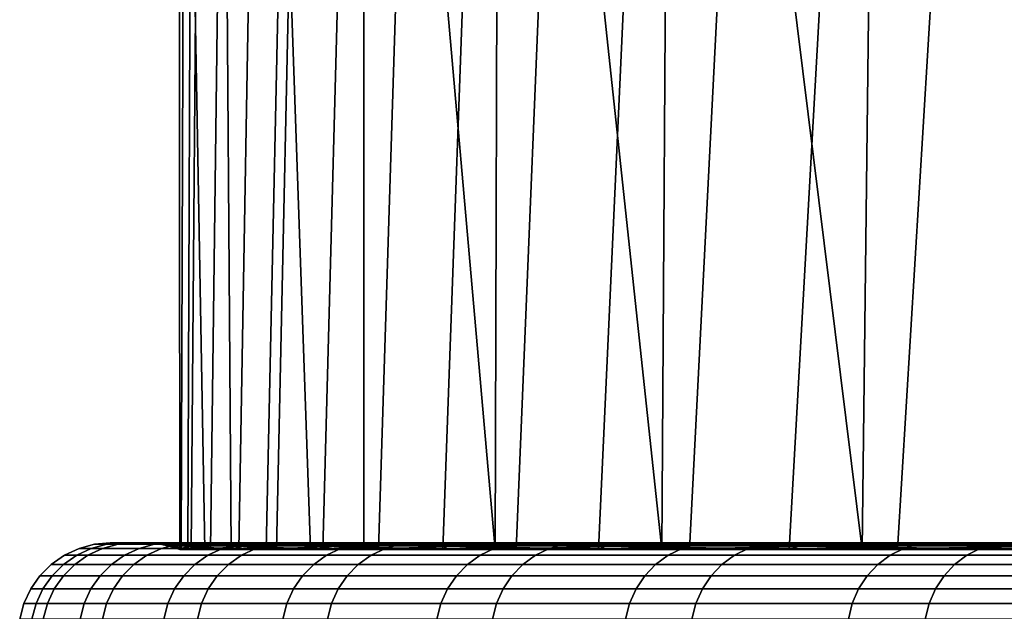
# Model space of a CAD drawing. Header units: metres. Extents: x -166 to 33, y -71 to 34.
# Tile 77 of 256: x -8.797 to -7.196, y -56.061 to -55.099. Entities that reach past the tile are written whole.
import ezdxf

# ---------------------------------------------------------------- set-up
doc = ezdxf.new("R2010")
doc.units = ezdxf.units.M
doc.layers.add('solid_12208131', color=7, linetype='CONTINUOUS')

msp = doc.modelspace()

# ---------------------------------------------------------------- linework, layer by layer
at = {"layer": 'solid_12208131'}
for points in [[(-8.536573, -55.960491, 66.20256), (-8.523637, -55.960491, 66.742653), (-8.518827, -54.684006, 66.860939), (-8.537613, -54.684006, 66)], [(-8.536573, -55.960491, 66.20256), (-8.537613, -54.684006, 66), (-8.530165, -54.684006, 65.457825), (-8.534719, -55.960491, 65.66201)], [(-8.534719, -55.960491, 65.66201), (-8.530165, -54.684006, 65.457825), (-8.507827, -54.684006, 64.916054), (-8.518063, -55.960491, 65.121727)], [(-8.495923, -55.960491, 67.282181), (-8.518827, -54.684006, 66.860939), (-8.523637, -55.960491, 66.742653)], [(-8.453437, -55.960491, 67.82093), (-8.462505, -54.684006, 67.720245), (-8.518827, -54.684006, 66.860939), (-8.495923, -55.960491, 67.282181)], [(-8.518063, -55.960491, 65.121727), (-8.507827, -54.684006, 64.916054), (-8.470614, -54.684006, 64.375099), (-8.48663, -55.960491, 64.582268)], [(-8.48663, -55.960491, 64.582268), (-8.470614, -54.684006, 64.375099), (-8.418557, -54.684006, 63.835373), (-8.440465, -55.960491, 64.044106)], [(-8.453437, -55.960491, 67.82093), (-8.396199, -55.960491, 68.358467), (-8.368755, -54.684006, 68.576279), (-8.462505, -54.684006, 67.720245)], [(-8.440465, -55.960491, 64.044106), (-8.418557, -54.684006, 63.835373), (-8.351693, -54.684006, 63.297283), (-8.379555, -55.960491, 63.50713)], [(-8.324278, -55.960491, 68.894119), (-8.368755, -54.684006, 68.576279), (-8.396199, -55.960491, 68.358467)], [(-8.379555, -55.960491, 63.50713), (-8.351693, -54.684006, 63.297283), (-8.270073, -54.684006, 62.76123), (-8.303949, -55.960491, 62.971909)], [(-8.324278, -55.960491, 68.894119), (-8.237755, -55.960491, 69.427399), (-8.237755, -54.684006, 69.427399), (-8.368755, -54.684006, 68.576279)], [(-8.303949, -55.960491, 62.971909), (-8.270073, -54.684006, 62.76123), (-8.173759, -54.684006, 62.227623), (-8.213715, -55.960491, 62.438953)], [(-8.237755, -55.960491, 69.427399), (-8.023717, -55.960491, 70.474602), (-8.136271, -54.684006, 69.960052), (-8.237755, -54.684006, 69.427399)], [(-8.213715, -55.960491, 62.438953), (-8.173759, -54.684006, 62.227623), (-8.062824, -54.684006, 61.696865), (-8.108986, -55.960491, 61.908981)], [(-8.023717, -55.960491, 70.474602), (-8.020195, -54.684006, 70.489708), (-8.136271, -54.684006, 69.960052)], [(-8.108986, -55.960491, 61.908981), (-8.062824, -54.684006, 61.696865), (-7.937351, -54.684006, 61.16935), (-7.989779, -55.960491, 61.382019)], [(-8.023717, -55.960491, 70.474602), (-7.753192, -55.960491, 71.509071), (-7.889613, -54.684006, 71.015984), (-8.020195, -54.684006, 70.489708)], [(-7.989779, -55.960491, 61.382019), (-7.937351, -54.684006, 61.16935), (-7.797435, -54.684006, 60.645485), (-7.856158, -55.960491, 60.858387)], [(-7.753192, -55.960491, 71.509071), (-7.744624, -54.684006, 71.538467), (-7.889613, -54.684006, 71.015984)], [(-7.856158, -55.960491, 60.858387), (-7.797435, -54.684006, 60.645485), (-7.643181, -54.684006, 60.125656), (-7.708201, -55.960491, 60.338436)], [(-7.753192, -55.960491, 71.509071), (-7.427266, -55.960491, 72.526741), (-7.585337, -54.684006, 72.05677), (-7.744624, -54.684006, 71.538467)], [(-7.708201, -55.960491, 60.338436), (-7.643181, -54.684006, 60.125656), (-7.474706, -54.684006, 59.610264), (-7.546112, -55.960491, 59.822895)], [(-7.427266, -55.960491, 72.526741), (-7.411873, -54.684006, 72.570511), (-7.585337, -54.684006, 72.05677)], [(-7.546112, -55.960491, 59.822895), (-7.474706, -54.684006, 59.610264), (-7.292138, -54.684006, 59.099693), (-7.370015, -55.960491, 59.312107)], [(-7.427266, -55.960491, 72.526741), (-7.046491, -55.960491, 73.525887), (-7.224362, -54.684006, 73.079285), (-7.411873, -54.684006, 72.570511)], [(-7.370015, -55.960491, 59.312107), (-7.292138, -54.684006, 59.099693), (-7.095613, -54.684006, 58.594334), (-7.180026, -55.960491, 58.806389)], [(-7.046491, -55.960491, 73.525887), (-7.022946, -54.684006, 73.582718), (-7.224362, -54.684006, 73.079285)], [(-8.700439, -55.958992, 65.831177), (-8.662365, -55.958992, 64.758049), (-8.686049, -55.970032, 64.756561), (-8.72417, -55.970032, 65.830971)], [(-8.680576, -55.958992, 66.904793), (-8.700439, -55.958992, 65.831177), (-8.72417, -55.970032, 65.830971), (-8.704284, -55.970032, 66.905876)], [(-8.602835, -55.958992, 67.975784), (-8.680576, -55.958992, 66.904793), (-8.704284, -55.970032, 66.905876), (-8.626449, -55.970032, 67.978142)], [(-8.700439, -55.958992, 65.831177), (-8.680576, -55.958992, 66.904793), (-8.655314, -55.952248, 66.903648), (-8.675152, -55.952248, 65.83139)], [(-8.662365, -55.958992, 64.758049), (-8.700439, -55.958992, 65.831177), (-8.675152, -55.952248, 65.83139), (-8.637125, -55.952248, 64.759621)], [(-8.662365, -55.958992, 64.758049), (-8.566464, -55.958992, 63.68853), (-8.590034, -55.970032, 63.685776), (-8.686049, -55.970032, 64.756561)], [(-8.680576, -55.958992, 66.904793), (-8.602835, -55.958992, 67.975784), (-8.577671, -55.952248, 67.973274), (-8.655314, -55.952248, 66.903648)], [(-8.675152, -55.952248, 65.83139), (-8.649938, -55.950001, 66.049568), (-8.623205, -55.950001, 64.968971)], [(-8.675152, -55.952248, 65.83139), (-8.655314, -55.952248, 66.903648), (-8.649938, -55.950001, 66.049568)], [(-8.637125, -55.952248, 64.759621), (-8.675152, -55.952248, 65.83139), (-8.623205, -55.950001, 64.968971)], [(-8.566464, -55.958992, 63.68853), (-8.662365, -55.958992, 64.758049), (-8.637125, -55.952248, 64.759621), (-8.541347, -55.952248, 63.691467)], [(-8.655314, -55.952248, 66.903648), (-8.617805, -55.950001, 67.130074), (-8.649938, -55.950001, 66.049568)], [(-8.655314, -55.952248, 66.903648), (-8.577671, -55.952248, 67.973274), (-8.617805, -55.950001, 67.130074)], [(-8.649938, -55.950001, 66.049568), (-8.59265, -55.950001, 66.054352), (-8.566271, -55.950001, 64.97702), (-8.623205, -55.950001, 64.968971)], [(-8.617805, -55.950001, 67.130074), (-8.560351, -55.950001, 67.131577), (-8.59265, -55.950001, 66.054352), (-8.649938, -55.950001, 66.049568)], [(-8.637125, -55.952248, 64.759621), (-8.623205, -55.950001, 64.968971), (-8.537683, -55.950001, 63.891369)], [(-8.541347, -55.952248, 63.691467), (-8.637125, -55.952248, 64.759621), (-8.537683, -55.950001, 63.891369)], [(-8.46744, -55.958992, 69.041016), (-8.602835, -55.958992, 67.975784), (-8.626449, -55.970032, 67.978142), (-8.490892, -55.970032, 69.044647)], [(-8.623205, -55.950001, 64.968971), (-8.566271, -55.950001, 64.97702), (-8.481288, -55.950001, 63.902653), (-8.537683, -55.950001, 63.891369)], [(-8.526901, -55.950001, 68.20723), (-8.469468, -55.950001, 68.205452), (-8.560351, -55.950001, 67.131577), (-8.617805, -55.950001, 67.130074)], [(-8.577671, -55.952248, 67.973274), (-8.526901, -55.950001, 68.20723), (-8.617805, -55.950001, 67.130074)], [(-8.602835, -55.958992, 67.975784), (-8.46744, -55.958992, 69.041016), (-8.442449, -55.952248, 69.037155), (-8.577671, -55.952248, 67.973274)], [(-8.573872, -55.95118, 66.06028), (-8.547851, -55.95118, 64.984116), (-8.566271, -55.950001, 64.97702), (-8.59265, -55.950001, 66.054352)], [(-8.541289, -55.95118, 67.136276), (-8.573872, -55.95118, 66.06028), (-8.59265, -55.950001, 66.054352), (-8.560351, -55.950001, 67.131577)], [(-8.566464, -55.958992, 63.68853), (-8.413016, -55.958992, 62.625748), (-8.436403, -55.970032, 62.621723), (-8.590034, -55.970032, 63.685776)], [(-8.577671, -55.952248, 67.973274), (-8.442449, -55.952248, 69.037155), (-8.526901, -55.950001, 68.20723)], [(-8.573872, -55.95118, 66.06028), (-8.541289, -55.95118, 67.136276), (-8.522834, -55.954697, 67.135216), (-8.555386, -55.954697, 66.060226)], [(-8.547851, -55.95118, 64.984116), (-8.573872, -55.95118, 66.06028), (-8.555386, -55.954697, 66.060226), (-8.529389, -55.954697, 64.985062)], [(-8.413016, -55.958992, 62.625748), (-8.566464, -55.958992, 63.68853), (-8.541347, -55.952248, 63.691467), (-8.388094, -55.952248, 62.630035)], [(-8.547851, -55.95118, 64.984116), (-8.463304, -55.95118, 63.910954), (-8.481288, -55.950001, 63.902653), (-8.566271, -55.950001, 64.97702)], [(-8.450201, -55.95118, 68.2089), (-8.541289, -55.95118, 67.136276), (-8.560351, -55.950001, 67.131577), (-8.469468, -55.950001, 68.205452)], [(-8.536573, -55.960491, 66.20256), (-8.555386, -55.954697, 66.060226), (-8.522834, -55.954697, 67.135216)], [(-8.518063, -55.960491, 65.121727), (-8.529389, -55.954697, 64.985062), (-8.555386, -55.954697, 66.060226)], [(-8.534719, -55.960491, 65.66201), (-8.518063, -55.960491, 65.121727), (-8.555386, -55.954697, 66.060226)], [(-8.536573, -55.960491, 66.20256), (-8.534719, -55.960491, 65.66201), (-8.555386, -55.954697, 66.060226)], [(-8.463304, -55.95118, 63.910954), (-8.547851, -55.95118, 64.984116), (-8.529389, -55.954697, 64.985062), (-8.444921, -55.954697, 63.912907)], [(-8.541347, -55.952248, 63.691467), (-8.537683, -55.950001, 63.891369), (-8.393629, -55.950001, 62.820034)], [(-8.388094, -55.952248, 62.630035), (-8.541347, -55.952248, 63.691467), (-8.393629, -55.950001, 62.820034)], [(-8.541289, -55.95118, 67.136276), (-8.450201, -55.95118, 68.2089), (-8.43183, -55.954697, 68.206833), (-8.522834, -55.954697, 67.135216)], [(-8.537683, -55.950001, 63.891369), (-8.481288, -55.950001, 63.902653), (-8.337956, -55.950001, 62.834526), (-8.393629, -55.950001, 62.820034)], [(-8.523637, -55.960491, 66.742653), (-8.536573, -55.960491, 66.20256), (-8.522834, -55.954697, 67.135216)], [(-8.440465, -55.960491, 64.044106), (-8.444921, -55.954697, 63.912907), (-8.529389, -55.954697, 64.985062)], [(-8.48663, -55.960491, 64.582268), (-8.440465, -55.960491, 64.044106), (-8.529389, -55.954697, 64.985062)], [(-8.518063, -55.960491, 65.121727), (-8.48663, -55.960491, 64.582268), (-8.529389, -55.954697, 64.985062)], [(-8.526901, -55.950001, 68.20723), (-8.320277, -55.950001, 69.272728), (-8.469468, -55.950001, 68.205452)], [(-8.377502, -55.950001, 69.277786), (-8.170035, -55.950001, 70.338684), (-8.320277, -55.950001, 69.272728), (-8.526901, -55.950001, 68.20723)], [(-8.442449, -55.952248, 69.037155), (-8.377502, -55.950001, 69.277786), (-8.526901, -55.950001, 68.20723)], [(-8.495923, -55.960491, 67.282181), (-8.523637, -55.960491, 66.742653), (-8.522834, -55.954697, 67.135216)], [(-8.495923, -55.960491, 67.282181), (-8.522834, -55.954697, 67.135216), (-8.43183, -55.954697, 68.206833)], [(-8.453437, -55.960491, 67.82093), (-8.495923, -55.960491, 67.282181), (-8.43183, -55.954697, 68.206833)], [(-8.274786, -55.958992, 70.097397), (-8.46744, -55.958992, 69.041016), (-8.490892, -55.970032, 69.044647), (-8.298009, -55.970032, 70.102287)], [(-8.463304, -55.95118, 63.910954), (-8.320481, -55.95118, 62.843983), (-8.337956, -55.950001, 62.834526), (-8.481288, -55.950001, 63.902653)], [(-8.300876, -55.95118, 69.274979), (-8.450201, -55.95118, 68.2089), (-8.469468, -55.950001, 68.205452), (-8.320277, -55.950001, 69.272728)], [(-8.46744, -55.958992, 69.041016), (-8.274786, -55.958992, 70.097397), (-8.250039, -55.952248, 70.092194), (-8.442449, -55.952248, 69.037155)], [(-8.320481, -55.95118, 62.843983), (-8.463304, -55.95118, 63.910954), (-8.444921, -55.954697, 63.912907), (-8.302233, -55.954697, 62.846935)], [(-8.396199, -55.960491, 68.358467), (-8.453437, -55.960491, 67.82093), (-8.43183, -55.954697, 68.206833)], [(-8.450201, -55.95118, 68.2089), (-8.300876, -55.95118, 69.274979), (-8.282645, -55.954697, 69.271919), (-8.43183, -55.954697, 68.206833)], [(-8.303949, -55.960491, 62.971909), (-8.302233, -55.954697, 62.846935), (-8.444921, -55.954697, 63.912907)], [(-8.379555, -55.960491, 63.50713), (-8.303949, -55.960491, 62.971909), (-8.444921, -55.954697, 63.912907)], [(-8.440465, -55.960491, 64.044106), (-8.379555, -55.960491, 63.50713), (-8.444921, -55.954697, 63.912907)], [(-8.442449, -55.952248, 69.037155), (-8.250039, -55.952248, 70.092194), (-8.377502, -55.950001, 69.277786)], [(-8.413016, -55.958992, 62.625748), (-8.202468, -55.958992, 61.572784), (-8.225604, -55.970032, 61.567505), (-8.436403, -55.970032, 62.621723)], [(-8.396199, -55.960491, 68.358467), (-8.43183, -55.954697, 68.206833), (-8.282645, -55.954697, 69.271919)], [(-8.202468, -55.958992, 61.572784), (-8.413016, -55.958992, 62.625748), (-8.388094, -55.952248, 62.630035), (-8.177813, -55.952248, 61.578411)], [(-8.324278, -55.960491, 68.894119), (-8.396199, -55.960491, 68.358467), (-8.282645, -55.954697, 69.271919)], [(-8.393629, -55.950001, 62.820034), (-8.337956, -55.950001, 62.834526), (-8.136708, -55.950001, 61.775822), (-8.191477, -55.950001, 61.758171)], [(-8.388094, -55.952248, 62.630035), (-8.393629, -55.950001, 62.820034), (-8.191477, -55.950001, 61.758171)], [(-8.177813, -55.952248, 61.578411), (-8.388094, -55.952248, 62.630035), (-8.191477, -55.950001, 61.758171)], [(-8.250039, -55.952248, 70.092194), (-8.170035, -55.950001, 70.338684), (-8.377502, -55.950001, 69.277786)], [(-8.320481, -55.95118, 62.843983), (-8.119806, -55.95118, 61.786369), (-8.136708, -55.950001, 61.775822), (-8.337956, -55.950001, 62.834526)], [(-8.237755, -55.960491, 69.427399), (-8.324278, -55.960491, 68.894119), (-8.282645, -55.954697, 69.271919)], [(-8.119806, -55.95118, 61.786369), (-8.320481, -55.95118, 62.843983), (-8.302233, -55.954697, 62.846935), (-8.101746, -55.954697, 61.790306)], [(-8.300876, -55.95118, 69.274979), (-8.320277, -55.950001, 69.272728), (-8.170035, -55.950001, 70.338684), (-8.113204, -55.950001, 70.330368)], [(-8.303949, -55.960491, 62.971909), (-8.213715, -55.960491, 62.438953), (-8.302233, -55.954697, 62.846935)], [(-8.108986, -55.960491, 61.908981), (-8.101746, -55.954697, 61.790306), (-8.302233, -55.954697, 62.846935)], [(-8.213715, -55.960491, 62.438953), (-8.108986, -55.960491, 61.908981), (-8.302233, -55.954697, 62.846935)], [(-8.093756, -55.95118, 70.331352), (-8.300876, -55.95118, 69.274979), (-8.113204, -55.950001, 70.330368)], [(-8.300876, -55.95118, 69.274979), (-8.093756, -55.95118, 70.331352), (-8.075719, -55.954697, 70.327301), (-8.282645, -55.954697, 69.271919)], [(-8.025434, -55.958992, 71.141853), (-8.274786, -55.958992, 70.097397), (-8.298009, -55.970032, 70.102287), (-8.04836, -55.970032, 71.14798)], [(-8.237755, -55.960491, 69.427399), (-8.282645, -55.954697, 69.271919), (-8.075719, -55.954697, 70.327301)], [(-8.274786, -55.958992, 70.097397), (-8.025434, -55.958992, 71.141853), (-8.001005, -55.952248, 71.135315), (-8.250039, -55.952248, 70.092194)], [(-8.250039, -55.952248, 70.092194), (-8.001005, -55.952248, 71.135315), (-8.170035, -55.950001, 70.338684)], [(-8.023717, -55.960491, 70.474602), (-8.237755, -55.960491, 69.427399), (-8.075719, -55.954697, 70.327301)], [(-8.202468, -55.958992, 61.572784), (-7.935432, -55.958992, 60.532715), (-7.958251, -55.970032, 60.526196), (-8.225604, -55.970032, 61.567505)], [(-7.935432, -55.958992, 60.532715), (-8.202468, -55.958992, 61.572784), (-8.177813, -55.952248, 61.578411), (-7.911117, -55.952248, 60.539661)], [(-8.191477, -55.950001, 61.758171), (-8.136708, -55.950001, 61.775822), (-7.878119, -55.950001, 60.72958), (-7.931804, -55.950001, 60.708828)], [(-8.177813, -55.952248, 61.578411), (-8.191477, -55.950001, 61.758171), (-7.931804, -55.950001, 60.708828)], [(-7.911117, -55.952248, 60.539661), (-8.177813, -55.952248, 61.578411), (-7.931804, -55.950001, 60.708828)], [(-8.001005, -55.952248, 71.135315), (-7.905131, -55.950001, 71.386696), (-8.113204, -55.950001, 70.330368), (-8.170035, -55.950001, 70.338684)], [(-8.119806, -55.95118, 61.786369), (-7.861875, -55.95118, 60.741241), (-7.878119, -55.950001, 60.72958), (-8.136708, -55.950001, 61.775822)], [(-7.861875, -55.95118, 60.741241), (-8.119806, -55.95118, 61.786369), (-8.101746, -55.954697, 61.790306), (-7.844055, -55.954697, 60.746155)], [(-8.093756, -55.95118, 70.331352), (-8.113204, -55.950001, 70.330368), (-7.905131, -55.950001, 71.386696), (-7.848878, -55.950001, 71.375153)], [(-8.108986, -55.960491, 61.908981), (-7.989779, -55.960491, 61.382019), (-8.101746, -55.954697, 61.790306)], [(-7.856158, -55.960491, 60.858387), (-7.844055, -55.954697, 60.746155), (-8.101746, -55.954697, 61.790306)], [(-7.989779, -55.960491, 61.382019), (-7.856158, -55.960491, 60.858387), (-8.101746, -55.954697, 61.790306)], [(-7.829456, -55.95118, 71.374886), (-8.093756, -55.95118, 70.331352), (-7.848878, -55.950001, 71.375153)], [(-8.093756, -55.95118, 70.331352), (-7.829456, -55.95118, 71.374886), (-7.811667, -55.954697, 71.369865), (-8.075719, -55.954697, 70.327301)], [(-8.023717, -55.960491, 70.474602), (-8.075719, -55.954697, 70.327301), (-7.811667, -55.954697, 71.369865)], [(-7.720111, -55.958992, 72.171333), (-8.025434, -55.958992, 71.141853), (-8.04836, -55.970032, 71.14798), (-7.742673, -55.970032, 72.178696)], [(-8.025434, -55.958992, 71.141853), (-7.720111, -55.958992, 72.171333), (-7.696069, -55.952248, 72.16349), (-8.001005, -55.952248, 71.135315)], [(-7.753192, -55.960491, 71.509071), (-8.023717, -55.960491, 70.474602), (-7.811667, -55.954697, 71.369865)], [(-8.001005, -55.952248, 71.135315), (-7.696069, -55.952248, 72.16349), (-7.905131, -55.950001, 71.386696)], [(-7.935432, -55.958992, 60.532715), (-7.612687, -55.958992, 59.50856), (-7.63512, -55.970032, 59.50082), (-7.958251, -55.970032, 60.526196)], [(-7.612687, -55.958992, 59.50856), (-7.935432, -55.958992, 60.532715), (-7.911117, -55.952248, 60.539661), (-7.588781, -55.952248, 59.516808)], [(-7.931804, -55.950001, 60.708828), (-7.878119, -55.950001, 60.72958), (-7.562981, -55.950001, 59.699005), (-7.615408, -55.950001, 59.675213)], [(-7.911117, -55.952248, 60.539661), (-7.931804, -55.950001, 60.708828), (-7.615408, -55.950001, 59.675213)], [(-7.588781, -55.952248, 59.516808), (-7.911117, -55.952248, 60.539661), (-7.615408, -55.950001, 59.675213)], [(-7.696069, -55.952248, 72.16349), (-7.583579, -55.950001, 72.418694), (-7.848878, -55.950001, 71.375153), (-7.905131, -55.950001, 71.386696)], [(-7.861875, -55.95118, 60.741241), (-7.54745, -55.95118, 59.711697), (-7.562981, -55.950001, 59.699005), (-7.878119, -55.950001, 60.72958)], [(-7.54745, -55.95118, 59.711697), (-7.861875, -55.95118, 60.741241), (-7.844055, -55.954697, 60.746155), (-7.529923, -55.954697, 59.717575)], [(-7.856158, -55.960491, 60.858387), (-7.708201, -55.960491, 60.338436), (-7.844055, -55.954697, 60.746155)], [(-7.829456, -55.95118, 71.374886), (-7.848878, -55.950001, 71.375153), (-7.583579, -55.950001, 72.418694), (-7.528088, -55.950001, 72.403961)], [(-7.546112, -55.960491, 59.822895), (-7.529923, -55.954697, 59.717575), (-7.844055, -55.954697, 60.746155)], [(-7.708201, -55.960491, 60.338436), (-7.546112, -55.960491, 59.822895), (-7.844055, -55.954697, 60.746155)], [(-7.50876, -55.95118, 72.402496), (-7.829456, -55.95118, 71.374886), (-7.528088, -55.950001, 72.403961)], [(-7.829456, -55.95118, 71.374886), (-7.50876, -55.95118, 72.402496), (-7.49127, -55.954697, 72.396507), (-7.811667, -55.954697, 71.369865)], [(-7.753192, -55.960491, 71.509071), (-7.811667, -55.954697, 71.369865), (-7.49127, -55.954697, 72.396507)], [(-7.427266, -55.960491, 72.526741), (-7.753192, -55.960491, 71.509071), (-7.49127, -55.954697, 72.396507)], [(-7.359705, -55.958992, 73.182854), (-7.720111, -55.958992, 72.171333), (-7.742673, -55.970032, 72.178696), (-7.381836, -55.970032, 73.191414)], [(-7.720111, -55.958992, 72.171333), (-7.359705, -55.958992, 73.182854), (-7.336121, -55.952248, 73.173721), (-7.696069, -55.952248, 72.16349)], [(-7.696069, -55.952248, 72.16349), (-7.336121, -55.952248, 73.173721), (-7.583579, -55.950001, 72.418694)], [(-7.612687, -55.958992, 59.50856), (-7.235171, -55.958992, 58.503304), (-7.257154, -55.970032, 58.494366), (-7.63512, -55.970032, 59.50082)], [(-7.615408, -55.950001, 59.675213), (-7.562981, -55.950001, 59.699005), (-7.19222, -55.950001, 58.687122), (-7.243217, -55.950001, 58.66037)], [(-7.588781, -55.952248, 59.516808), (-7.615408, -55.950001, 59.675213), (-7.243217, -55.950001, 58.66037)], [(-7.235171, -55.958992, 58.503304), (-7.612687, -55.958992, 59.50856), (-7.588781, -55.952248, 59.516808), (-7.211745, -55.952248, 58.512829)], [(-7.211745, -55.952248, 58.512829), (-7.588781, -55.952248, 59.516808), (-7.243217, -55.950001, 58.66037)], [(-7.336121, -55.952248, 73.173721), (-7.206303, -55.950001, 73.431717), (-7.528088, -55.950001, 72.403961), (-7.583579, -55.950001, 72.418694)], [(-7.54745, -55.95118, 59.711697), (-7.177464, -55.95118, 58.70079), (-7.19222, -55.950001, 58.687122), (-7.562981, -55.950001, 59.699005)], [(-7.177464, -55.95118, 58.70079), (-7.54745, -55.95118, 59.711697), (-7.529923, -55.954697, 59.717575), (-7.160284, -55.954697, 58.707615)], [(-7.546112, -55.960491, 59.822895), (-7.370015, -55.960491, 59.312107), (-7.529923, -55.954697, 59.717575)], [(-7.180026, -55.960491, 58.806389), (-7.160284, -55.954697, 58.707615), (-7.529923, -55.954697, 59.717575)], [(-7.370015, -55.960491, 59.312107), (-7.180026, -55.960491, 58.806389), (-7.529923, -55.954697, 59.717575)], [(-7.50876, -55.95118, 72.402496), (-7.528088, -55.950001, 72.403961), (-7.206303, -55.950001, 73.431717), (-7.151754, -55.950001, 73.413841)], [(-7.132617, -55.95118, 73.411125), (-7.50876, -55.95118, 72.402496), (-7.151754, -55.950001, 73.413841)], [(-7.50876, -55.95118, 72.402496), (-7.132617, -55.95118, 73.411125), (-7.115479, -55.954697, 73.404198), (-7.49127, -55.954697, 72.396507)], [(-7.427266, -55.960491, 72.526741), (-7.49127, -55.954697, 72.396507), (-7.115479, -55.954697, 73.404198)], [(-7.046491, -55.960491, 73.525887), (-7.427266, -55.960491, 72.526741), (-7.115479, -55.954697, 73.404198)], [(-6.945265, -55.958992, 74.173454), (-7.359705, -55.958992, 73.182854), (-7.381836, -55.970032, 73.191414), (-6.966902, -55.970032, 74.183205)], [(-7.359705, -55.958992, 73.182854), (-6.945265, -55.958992, 74.173454), (-6.922207, -55.952248, 74.163071), (-7.336121, -55.952248, 73.173721)], [(-7.336121, -55.952248, 73.173721), (-6.922207, -55.952248, 74.163071), (-7.206303, -55.950001, 73.431717)], [(-7.235171, -55.958992, 58.503304), (-6.803984, -55.958992, 57.519875), (-6.825453, -55.970032, 57.509762), (-7.257154, -55.970032, 58.494366)], [(-7.243217, -55.950001, 58.66037), (-7.19222, -55.950001, 58.687122), (-6.766907, -55.950001, 57.696857), (-6.816308, -55.950001, 57.667225)], [(-7.211745, -55.952248, 58.512829), (-7.243217, -55.950001, 58.66037), (-6.816308, -55.950001, 57.667225)], [(-6.803984, -55.958992, 57.519875), (-7.235171, -55.958992, 58.503304), (-7.211745, -55.952248, 58.512829), (-6.781106, -55.952248, 57.530651)], [(-6.781106, -55.952248, 57.530651), (-7.211745, -55.952248, 58.512829), (-6.816308, -55.950001, 57.667225)], [(-6.922207, -55.952248, 74.163071), (-6.77446, -55.950001, 74.422668), (-7.151754, -55.950001, 73.413841), (-7.206303, -55.950001, 73.431717)], [(-8.72417, -55.970032, 65.830971), (-8.686049, -55.970032, 64.756561), (-8.707459, -55.985027, 64.755226), (-8.74562, -55.985027, 65.830795)], [(-8.704284, -55.970032, 66.905876), (-8.72417, -55.970032, 65.830971), (-8.74562, -55.985027, 65.830795), (-8.725713, -55.985027, 66.906853)], [(-8.626449, -55.970032, 67.978142), (-8.704284, -55.970032, 66.905876), (-8.725713, -55.985027, 66.906853), (-8.647794, -55.985027, 67.98027)], [(-8.686049, -55.970032, 64.756561), (-8.590034, -55.970032, 63.685776), (-8.611341, -55.985027, 63.683285), (-8.707459, -55.985027, 64.755226)], [(-8.490892, -55.970032, 69.044647), (-8.626449, -55.970032, 67.978142), (-8.647794, -55.985027, 67.98027), (-8.512092, -55.985027, 69.04792)], [(-8.590034, -55.970032, 63.685776), (-8.436403, -55.970032, 62.621723), (-8.457544, -55.985027, 62.618088), (-8.611341, -55.985027, 63.683285)], [(-8.298009, -55.970032, 70.102287), (-8.490892, -55.970032, 69.044647), (-8.512092, -55.985027, 69.04792), (-8.319001, -55.985027, 70.106705)], [(-8.436403, -55.970032, 62.621723), (-8.225604, -55.970032, 61.567505), (-8.246518, -55.985027, 61.562737), (-8.457544, -55.985027, 62.618088)], [(-8.04836, -55.970032, 71.14798), (-8.298009, -55.970032, 70.102287), (-8.319001, -55.985027, 70.106705), (-8.069083, -55.985027, 71.153526)], [(-8.225604, -55.970032, 61.567505), (-7.958251, -55.970032, 60.526196), (-7.978877, -55.985027, 60.520302), (-8.246518, -55.985027, 61.562737)], [(-7.742673, -55.970032, 72.178696), (-8.04836, -55.970032, 71.14798), (-8.069083, -55.985027, 71.153526), (-7.763067, -55.985027, 72.185349)], [(-7.958251, -55.970032, 60.526196), (-7.63512, -55.970032, 59.50082), (-7.655398, -55.985027, 59.49382), (-7.978877, -55.985027, 60.520302)], [(-7.381836, -55.970032, 73.191414), (-7.742673, -55.970032, 72.178696), (-7.763067, -55.985027, 72.185349), (-7.401842, -55.985027, 73.199158)], [(-7.63512, -55.970032, 59.50082), (-7.257154, -55.970032, 58.494366), (-7.277025, -55.985027, 58.486282), (-7.655398, -55.985027, 59.49382)], [(-6.966902, -55.970032, 74.183205), (-7.381836, -55.970032, 73.191414), (-7.401842, -55.985027, 73.199158), (-6.986461, -55.985027, 74.192009)], [(-7.257154, -55.970032, 58.494366), (-6.825453, -55.970032, 57.509762), (-6.84486, -55.985027, 57.500622), (-7.277025, -55.985027, 58.486282)], [(-8.74562, -55.985027, 65.830795), (-8.707459, -55.985027, 64.755226), (-8.725942, -56.003521, 64.754066), (-8.764138, -56.003521, 65.830635)], [(-8.725713, -55.985027, 66.906853), (-8.74562, -55.985027, 65.830795), (-8.764138, -56.003521, 65.830635), (-8.744211, -56.003521, 66.907692)], [(-8.647794, -55.985027, 67.98027), (-8.725713, -55.985027, 66.906853), (-8.744211, -56.003521, 66.907692), (-8.666221, -56.003521, 67.982109)], [(-8.707459, -55.985027, 64.755226), (-8.611341, -55.985027, 63.683285), (-8.629734, -56.003521, 63.681133), (-8.725942, -56.003521, 64.754066)], [(-8.512092, -55.985027, 69.04792), (-8.647794, -55.985027, 67.98027), (-8.666221, -56.003521, 67.982109), (-8.530393, -56.003521, 69.050751)], [(-8.611341, -55.985027, 63.683285), (-8.457544, -55.985027, 62.618088), (-8.475795, -56.003521, 62.614944), (-8.629734, -56.003521, 63.681133)], [(-8.319001, -55.985027, 70.106705), (-8.512092, -55.985027, 69.04792), (-8.530393, -56.003521, 69.050751), (-8.337122, -56.003521, 70.110512)], [(-8.457544, -55.985027, 62.618088), (-8.246518, -55.985027, 61.562737), (-8.264572, -56.003521, 61.558617), (-8.475795, -56.003521, 62.614944)], [(-8.069083, -55.985027, 71.153526), (-8.319001, -55.985027, 70.106705), (-8.337122, -56.003521, 70.110512), (-8.086973, -56.003521, 71.15831)], [(-8.246518, -55.985027, 61.562737), (-7.978877, -55.985027, 60.520302), (-7.996682, -56.003521, 60.515213), (-8.264572, -56.003521, 61.558617)], [(-7.763067, -55.985027, 72.185349), (-8.069083, -55.985027, 71.153526), (-8.086973, -56.003521, 71.15831), (-7.780672, -56.003521, 72.191086)], [(-7.978877, -55.985027, 60.520302), (-7.655398, -55.985027, 59.49382), (-7.672904, -56.003521, 59.487782), (-7.996682, -56.003521, 60.515213)], [(-7.401842, -55.985027, 73.199158), (-7.763067, -55.985027, 72.185349), (-7.780672, -56.003521, 72.191086), (-7.419112, -56.003521, 73.205841)], [(-7.655398, -55.985027, 59.49382), (-7.277025, -55.985027, 58.486282), (-7.294179, -56.003521, 58.479309), (-7.672904, -56.003521, 59.487782)], [(-6.986461, -55.985027, 74.192009), (-7.401842, -55.985027, 73.199158), (-7.419112, -56.003521, 73.205841), (-7.003345, -56.003521, 74.199615)], [(-7.277025, -55.985027, 58.486282), (-6.84486, -55.985027, 57.500622), (-6.861612, -56.003521, 57.492729), (-7.294179, -56.003521, 58.479309)], [(-8.764138, -56.003521, 65.830635), (-8.725942, -56.003521, 64.754066), (-8.740933, -56.024956, 64.753136), (-8.779159, -56.024956, 65.830505)], [(-8.744211, -56.003521, 66.907692), (-8.764138, -56.003521, 65.830635), (-8.779159, -56.024956, 65.830505), (-8.759217, -56.024956, 66.908379)], [(-8.666221, -56.003521, 67.982109), (-8.744211, -56.003521, 66.907692), (-8.759217, -56.024956, 66.908379), (-8.681169, -56.024956, 67.983597)], [(-8.725942, -56.003521, 64.754066), (-8.629734, -56.003521, 63.681133), (-8.644653, -56.024956, 63.679386), (-8.740933, -56.024956, 64.753136)], [(-8.530393, -56.003521, 69.050751), (-8.666221, -56.003521, 67.982109), (-8.681169, -56.024956, 67.983597), (-8.545238, -56.024956, 69.053047)], [(-8.629734, -56.003521, 63.681133), (-8.475795, -56.003521, 62.614944), (-8.490599, -56.024956, 62.6124), (-8.644653, -56.024956, 63.679386)], [(-8.337122, -56.003521, 70.110512), (-8.530393, -56.003521, 69.050751), (-8.545238, -56.024956, 69.053047), (-8.351822, -56.024956, 70.113609)], [(-8.475795, -56.003521, 62.614944), (-8.264572, -56.003521, 61.558617), (-8.279218, -56.024956, 61.555275), (-8.490599, -56.024956, 62.6124)], [(-8.086973, -56.003521, 71.15831), (-8.337122, -56.003521, 70.110512), (-8.351822, -56.024956, 70.113609), (-8.101484, -56.024956, 71.162193)], [(-8.264572, -56.003521, 61.558617), (-7.996682, -56.003521, 60.515213), (-8.011126, -56.024956, 60.511089), (-8.279218, -56.024956, 61.555275)], [(-7.780672, -56.003521, 72.191086), (-8.086973, -56.003521, 71.15831), (-8.101484, -56.024956, 71.162193), (-7.794953, -56.024956, 72.195747)], [(-7.996682, -56.003521, 60.515213), (-7.672904, -56.003521, 59.487782), (-7.687104, -56.024956, 59.482883), (-8.011126, -56.024956, 60.511089)], [(-7.419112, -56.003521, 73.205841), (-7.780672, -56.003521, 72.191086), (-7.794953, -56.024956, 72.195747), (-7.433121, -56.024956, 73.211266)], [(-7.672904, -56.003521, 59.487782), (-7.294179, -56.003521, 58.479309), (-7.308095, -56.024956, 58.473648), (-7.687104, -56.024956, 59.482883)], [(-7.003345, -56.003521, 74.199615), (-7.419112, -56.003521, 73.205841), (-7.433121, -56.024956, 73.211266), (-7.017041, -56.024956, 74.205788)], [(-7.294179, -56.003521, 58.479309), (-6.861612, -56.003521, 57.492729), (-6.875202, -56.024956, 57.486328), (-7.308095, -56.024956, 58.473648)], [(-8.779159, -56.024956, 65.830505), (-8.740933, -56.024956, 64.753136), (-8.751979, -56.048672, 64.752441), (-8.790226, -56.048672, 65.830414)], [(-8.759217, -56.024956, 66.908379), (-8.779159, -56.024956, 65.830505), (-8.790226, -56.048672, 65.830414), (-8.770273, -56.048672, 66.908882)], [(-8.681169, -56.024956, 67.983597), (-8.759217, -56.024956, 66.908379), (-8.770273, -56.048672, 66.908882), (-8.692181, -56.048672, 67.984695)], [(-8.740933, -56.024956, 64.753136), (-8.644653, -56.024956, 63.679386), (-8.655645, -56.048672, 63.678101), (-8.751979, -56.048672, 64.752441)], [(-8.545238, -56.024956, 69.053047), (-8.681169, -56.024956, 67.983597), (-8.692181, -56.048672, 67.984695), (-8.556175, -56.048672, 69.054741)], [(-8.644653, -56.024956, 63.679386), (-8.490599, -56.024956, 62.6124), (-8.501506, -56.048672, 62.610523), (-8.655645, -56.048672, 63.678101)], [(-8.351822, -56.024956, 70.113609), (-8.545238, -56.024956, 69.053047), (-8.556175, -56.048672, 69.054741), (-8.362652, -56.048672, 70.115883)], [(-8.490599, -56.024956, 62.6124), (-8.279218, -56.024956, 61.555275), (-8.290008, -56.048672, 61.552811), (-8.501506, -56.048672, 62.610523)], [(-8.101484, -56.024956, 71.162193), (-8.351822, -56.024956, 70.113609), (-8.362652, -56.048672, 70.115883), (-8.112176, -56.048672, 71.165054)], [(-8.279218, -56.024956, 61.555275), (-8.011126, -56.024956, 60.511089), (-8.021768, -56.048672, 60.508049), (-8.290008, -56.048672, 61.552811)], [(-7.794953, -56.024956, 72.195747), (-8.101484, -56.024956, 71.162193), (-8.112176, -56.048672, 71.165054), (-7.805475, -56.048672, 72.199181)], [(-8.011126, -56.024956, 60.511089), (-7.687104, -56.024956, 59.482883), (-7.697566, -56.048672, 59.479271), (-8.021768, -56.048672, 60.508049)], [(-7.433121, -56.024956, 73.211266), (-7.794953, -56.024956, 72.195747), (-7.805475, -56.048672, 72.199181), (-7.443442, -56.048672, 73.215256)], [(-7.687104, -56.024956, 59.482883), (-7.308095, -56.024956, 58.473648), (-7.318347, -56.048672, 58.469482), (-7.697566, -56.048672, 59.479271)], [(-7.017041, -56.024956, 74.205788), (-7.433121, -56.024956, 73.211266), (-7.443442, -56.048672, 73.215256), (-7.027132, -56.048672, 74.210335)], [(-7.308095, -56.024956, 58.473648), (-6.875202, -56.024956, 57.486328), (-6.885214, -56.048672, 57.481613), (-7.318347, -56.048672, 58.469482)], [(-8.790226, -56.048672, 65.830414), (-8.751979, -56.048672, 64.752441), (-8.758742, -56.073952, 64.752022), (-8.797002, -56.073952, 65.830353)], [(-8.770273, -56.048672, 66.908882), (-8.790226, -56.048672, 65.830414), (-8.797002, -56.073952, 65.830353), (-8.777042, -56.073952, 66.909187)], [(-8.692181, -56.048672, 67.984695), (-8.770273, -56.048672, 66.908882), (-8.777042, -56.073952, 66.909187), (-8.698923, -56.073952, 67.985367)], [(-8.751979, -56.048672, 64.752441), (-8.655645, -56.048672, 63.678101), (-8.662376, -56.073952, 63.677315), (-8.758742, -56.073952, 64.752022)], [(-8.556175, -56.048672, 69.054741), (-8.692181, -56.048672, 67.984695), (-8.698923, -56.073952, 67.985367), (-8.562872, -56.073952, 69.055771)], [(-8.655645, -56.048672, 63.678101), (-8.501506, -56.048672, 62.610523), (-8.508183, -56.073952, 62.609375), (-8.662376, -56.073952, 63.677315)], [(-8.362652, -56.048672, 70.115883), (-8.556175, -56.048672, 69.054741), (-8.562872, -56.073952, 69.055771), (-8.369284, -56.073952, 70.117279)], [(-8.501506, -56.048672, 62.610523), (-8.290008, -56.048672, 61.552811), (-8.296614, -56.073952, 61.551304), (-8.508183, -56.073952, 62.609375)], [(-8.112176, -56.048672, 71.165054), (-8.362652, -56.048672, 70.115883), (-8.369284, -56.073952, 70.117279), (-8.118722, -56.073952, 71.166801)], [(-8.290008, -56.048672, 61.552811), (-8.021768, -56.048672, 60.508049), (-8.028283, -56.073952, 60.506187), (-8.296614, -56.073952, 61.551304)], [(-7.805475, -56.048672, 72.199181), (-8.112176, -56.048672, 71.165054), (-8.118722, -56.073952, 71.166801), (-7.811917, -56.073952, 72.201279)], [(-8.021768, -56.048672, 60.508049), (-7.697566, -56.048672, 59.479271), (-7.703971, -56.073952, 59.477062), (-8.028283, -56.073952, 60.506187)], [(-7.443442, -56.048672, 73.215256), (-7.805475, -56.048672, 72.199181), (-7.811917, -56.073952, 72.201279), (-7.449761, -56.073952, 73.217705)], [(-7.697566, -56.048672, 59.479271), (-7.318347, -56.048672, 58.469482), (-7.324624, -56.073952, 58.466927), (-7.703971, -56.073952, 59.477062)], [(-7.027132, -56.048672, 74.210335), (-7.443442, -56.048672, 73.215256), (-7.449761, -56.073952, 73.217705), (-7.03331, -56.073952, 74.213112)], [(-7.318347, -56.048672, 58.469482), (-6.885214, -56.048672, 57.481613), (-6.891345, -56.073952, 57.478725), (-7.324624, -56.073952, 58.466927)]]:
    msp.add_3dface(points, dxfattribs=at)

doc.saveas('drawing.dxf')
